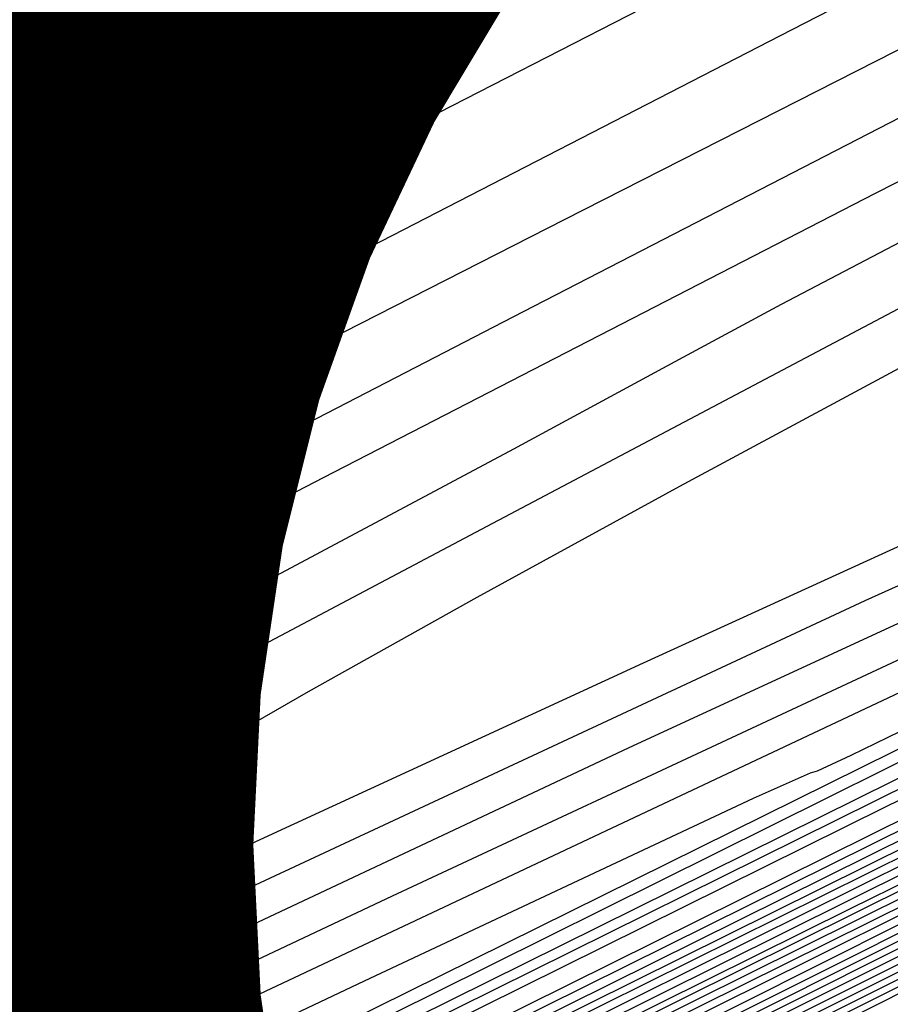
# Model space of a CAD drawing. Extents: x 3249832 to 3255657, y 13789405 to 13793316.
# Tile 71 of 256: x 3255013.8 to 3255018.06, y 13790416.35 to 13790421.16. Entities that reach past the tile are written whole.
import ezdxf

# ---------------------------------------------------------------- set-up
doc = ezdxf.new("R2010")
doc.units = 0
doc.header["$LTSCALE"] = 100
doc.header["$MEASUREMENT"] = 0
for name, color, linetype in [('GRATIO_CON', 10, 'CONTINUOUS'), ('GRATIO_ICON', 7, 'CONTINUOUS'), ('TARGETS_EAST', 7, 'CONTINUOUS')]:
    doc.layers.add(name, color=color, linetype=linetype)

# ---------------------------------------------------------------- blocks, each defined once
blk = doc.blocks.new('Gratio_032316_contours')
at = {"layer": 'GRATIO_CON', "color": 5, "linetype": 'Continuous', "flags": 128}
for points in [[(3254945.1484, 13790381.0696), (3254949.1625, 13790383.059), (3254955.7305, 13790386.3151), (3254966.2664, 13790391.5396), (3254981.2597, 13790398.9753), (3254997.5008, 13790407.0297), (3255010.8557, 13790413.6516), (3255018.269, 13790417.3253), (3255021.0017, 13790418.6771), (3255021.3934, 13790418.869), (3255021.921, 13790419.126), (3255025.6099, 13790420.9256), (3255035.6225, 13790425.8082), (3255053.5506, 13790434.5489), (3255074.7036, 13790444.8611), (3255092.8199, 13790453.6928), (3255103.1892, 13790458.7465)], [(3254946.1838, 13790381.4123), (3254947.0823, 13790381.9304), (3254948.9732, 13790382.9076), (3254952.2901, 13790384.5656), (3254957.4129, 13790387.1059), (3254964.6024, 13790390.6688), (3254973.6448, 13790395.1509), (3254984.2075, 13790400.3876), (3254995.7068, 13790406.0898), (3255006.5545, 13790411.4692), (3255014.911, 13790415.6127), (3255019.484, 13790417.8788), (3255021.1695, 13790418.713), (3255021.4109, 13790418.8323), (3255021.9088, 13790419.0767), (3255025.3943, 13790420.7787), (3255034.8558, 13790425.3938), (3255051.8091, 13790433.6599), (3255071.8786, 13790443.4442), (3255089.216, 13790451.8965), (3255099.4042, 13790456.8624), (3255103.7521, 13790458.9719)], [(3254944.7499, 13790380.4437), (3254947.9407, 13790382.0523), (3254950.5535, 13790383.3953), (3254951.9826, 13790384.1763), (3254952.9075, 13790384.7152), (3254954.329, 13790385.486), (3254957.1773, 13790386.9338), (3254962.1008, 13790389.3863), (3254969.6775, 13790393.1422), (3254980.0423, 13790398.2787), (3254991.5591, 13790403.9866), (3255002.1485, 13790409.2356), (3255010.1539, 13790413.2043), (3255015.6081, 13790415.9087), (3255018.9663, 13790417.5737), (3255020.6989, 13790418.4324), (3255021.3374, 13790418.749), (3255021.4284, 13790418.7956), (3255021.8967, 13790419.0273), (3255025.1787, 13790420.6318), (3255034.0892, 13790424.9794), (3255050.0676, 13790432.7709)], [(3254945.0128, 13790380.5346), (3254948.7423, 13790382.4014), (3254952.94, 13790384.5118), (3254956.4013, 13790386.2753), (3254958.3386, 13790387.3037), (3254959.6313, 13790388.018), (3254961.5757, 13790389.0416), (3254965.3232, 13790390.9311), (3254971.4451, 13790393.9759), (3254980.368, 13790398.3984), (3254991.9844, 13790404.155), (3255004.0517, 13790410.1357), (3255013.7933, 13790414.9644), (3255019.1789, 13790417.6349), (3255021.1628, 13790418.6202), (3255021.4455, 13790418.7636), (3255021.8843, 13790418.9818), (3255024.963, 13790420.4872), (3255033.3225, 13790424.5661), (3255048.326, 13790431.8822), (3255066.2286, 13790440.6106)], [(3254946.0595, 13790380.94), (3254947.7717, 13790381.8299), (3254951.2231, 13790383.5629), (3254956.7272, 13790386.3167), (3254962.9385, 13790389.4308), (3254968.097, 13790392.0352), (3254971.0506, 13790393.5584), (3254973.0789, 13790394.6237), (3254976.0692, 13790396.1528), (3254981.4326, 13790398.8354), (3254988.6749, 13790402.4319), (3254996.8253, 13790406.4705), (3255004.9268, 13790410.4847), (3255012.0767, 13790414.0291), (3255017.3857, 13790416.6636), (3255020.6466, 13790418.2826), (3255024.3802, 13790420.1183), (3255031.7891, 13790423.7373), (3255044.8429, 13790430.1043), (3255060.5787, 13790437.7769)], [(3254954.3283, 13790385.077), (3254960.7196, 13790388.2744), (3254967.9377, 13790391.8903), (3254973.9449, 13790394.9152), (3254977.4066, 13790396.6858), (3254979.8026, 13790397.9265), (3254983.3159, 13790399.7084), (3254989.4873, 13790402.7876), (3254997.2897, 13790406.66), (3255005.054, 13790410.5066), (3255011.3981, 13790413.6495), (3255016.0893, 13790415.9754), (3255019.1824, 13790417.5119), (3255021.1616, 13790418.4965), (3255024.2305, 13790420.0051), (3255031.0224, 13790423.3233), (3255043.1014, 13790429.2154), (3255057.7537, 13790436.3601)], [(3254957.4334, 13790386.5912), (3254964.712, 13790390.232), (3254972.937, 13790394.3499), (3254979.7927, 13790397.7951), (3254983.7627, 13790399.8132), (3254986.5264, 13790401.2294), (3254990.5626, 13790403.264), (3254997.542, 13790406.7397), (3255005.9046, 13790410.888), (3255013.2826, 13790414.5427), (3255017.8693, 13790416.8145), (3255020.102, 13790417.9219), (3255020.979, 13790418.3605), (3255021.6765, 13790418.7106), (3255024.0808, 13790419.8921), (3255030.2558, 13790422.9094), (3255041.3599, 13790428.3266), (3255054.9287, 13790434.9433)], [(3254955.4199, 13790385.5376), (3254960.5386, 13790388.1053), (3254968.7045, 13790392.1897), (3254977.9362, 13790396.8094), (3254985.6405, 13790400.6751), (3254990.0725, 13790402.9177), (3254992.881, 13790404.3494), (3254996.5632, 13790406.2026), (3255002.8275, 13790409.3208), (3255010.2267, 13790412.9921), (3255016.5248, 13790416.1155), (3255020.3388, 13790418.0089), (3255023.6991, 13790419.6651), (3255029.4889, 13790422.4959), (3255039.6183, 13790427.4378), (3255052.1037, 13790433.5265)], [(3254957.4297, 13790386.4314), (3254960.5188, 13790388.0094), (3254966.7489, 13790391.1336), (3254976.6893, 13790396.105), (3254987.9347, 13790401.7284), (3254997.3362, 13790406.435), (3255002.6527, 13790409.1072), (3255005.2736, 13790410.4327), (3255007.4963, 13790411.5508), (3255011.0251, 13790413.3074), (3255015.193, 13790415.3759), (3255018.7404, 13790417.1364), (3255020.9591, 13790418.2393), (3255023.3473, 13790419.4162), (3255027.9549, 13790421.6693), (3255036.0899, 13790425.6385), (3255046.0933, 13790430.5169), (3255055.5641, 13790435.1357)], [(3254958.3308, 13790386.7686), (3254959.7037, 13790387.5297), (3254963.0682, 13790389.2453), (3254969.8541, 13790392.6478), (3254980.6818, 13790398.0626), (3254992.934, 13790404.1879), (3255003.1841, 13790409.315), (3255008.9428, 13790412.2019), (3255011.4699, 13790413.4744), (3255012.9628, 13790414.2249), (3255015.1239, 13790415.3007), (3255017.6762, 13790416.5678), (3255019.8482, 13790417.6468), (3255021.2692, 13790418.3545), (3255023.1714, 13790419.2918), (3255027.1879, 13790421.256), (3255034.3442, 13790424.7478), (3255043.2355, 13790429.084), (3255051.8492, 13790433.2852)], [(3254959.6791, 13790386.7613), (3254959.6092, 13790386.9067), (3254959.611, 13790387.087), (3254959.8424, 13790387.3637), (3254960.4928, 13790387.8124), (3254961.9777, 13790388.6279), (3254965.6176, 13790390.4812), (3254972.9593, 13790394.1619), (3254984.6742, 13790400.0203), (3254997.9332, 13790406.6474), (3255009.0319, 13790412.1949), (3255015.2328, 13790415.2966), (3255017.6663, 13790416.516), (3255018.4294, 13790416.899), (3255019.2226, 13790417.294), (3255020.1594, 13790417.7597), (3255020.9561, 13790418.1572), (3255021.5793, 13790418.4697), (3255022.9955, 13790419.1674), (3255026.4209, 13790420.8426), (3255032.5984, 13790423.8572), (3255040.3776, 13790427.6512), (3255048.1343, 13790431.4346), (3255054.5723, 13790434.5767)], [(3254975.6103, 13790395.4493), (3254987.6404, 13790401.4656), (3255001.2319, 13790408.2593), (3255012.603, 13790413.9435), (3255019.0861, 13790417.1854), (3255022.469, 13790418.8683), (3255025.6538, 13790420.4295), (3255030.8527, 13790422.9665), (3255037.5197, 13790426.2183), (3255044.4194, 13790429.5841), (3255050.5407, 13790432.5721)], [(3254979.6582, 13790397.3971), (3254990.739, 13790402.9398), (3255003.1346, 13790409.136), (3255013.4641, 13790414.299), (3255019.3045, 13790417.2192), (3255022.0667, 13790418.5953), (3255024.1196, 13790419.6031), (3255027.3611, 13790421.1852), (3255031.8039, 13790423.3526), (3255036.9895, 13790425.8831), (3255042.4776, 13790428.5629), (3255047.9009, 13790431.2123), (3255052.9106, 13790433.66)], [(3254974.7197, 13790394.8774), (3254981.6822, 13790398.3711), (3254992.2882, 13790403.6769), (3255004.086, 13790409.5744), (3255013.8946, 13790414.4768), (3255019.4137, 13790417.2362), (3255021.8655, 13790418.4589), (3255023.3525, 13790419.1899), (3255025.6153, 13790420.2946), (3255028.9461, 13790421.9198), (3255033.2746, 13790424.0326), (3255038.446, 13790426.5583), (3255043.9658, 13790429.2551), (3255049.2546, 13790431.8392)], [(3254976.9488, 13790395.9532), (3254983.7061, 13790399.345), (3254993.8375, 13790404.4141), (3255005.0373, 13790410.0128), (3255014.3251, 13790414.6546), (3255019.5229, 13790417.2531), (3255021.6642, 13790418.3224), (3255022.5854, 13790418.7767), (3255023.8696, 13790419.404), (3255026.0882, 13790420.4869), (3255029.5597, 13790422.1821), (3255034.4145, 13790424.5537), (3255040.0307, 13790427.2979), (3255045.5987, 13790430.0184), (3255050.4178, 13790432.3721)], [(3254979.1778, 13790397.029), (3254985.7301, 13790400.319), (3254995.3868, 13790405.1513), (3255005.9887, 13790410.4513), (3255014.7555, 13790414.8325), (3255019.7603, 13790417.3328), (3255022.4892, 13790418.6874), (3255025.2815, 13790420.056), (3255029.8977, 13790422.3123), (3255035.7826, 13790425.188), (3255041.8018, 13790428.129), (3255046.9883, 13790430.6621), (3255051.0438, 13790432.6385)], [(3254979.8729, 13790397.2656), (3254983.636, 13790399.1807), (3254989.778, 13790402.2669), (3254998.4853, 13790406.6256), (3255007.8912, 13790411.3286), (3255015.6159, 13790415.1896), (3255019.9909, 13790417.3765), (3255022.1929, 13790418.4723), (3255024.1101, 13790419.4138), (3255027.2241, 13790420.9366), (3255031.3895, 13790422.9725), (3255036.0546, 13790425.2518), (3255040.6765, 13790427.5092), (3255044.7492, 13790429.4948), (3255047.7759, 13790430.9631), (3255047.7759, 13790430.9631), (3255049.4286, 13790431.75)], [(3254979.9511, 13790397.2062), (3254982.1068, 13790398.3439), (3254985.865, 13790400.2566), (3254991.8019, 13790403.2408), (3255000.0345, 13790407.3628), (3255008.8425, 13790411.7672), (3255016.0461, 13790415.3682), (3255020.106, 13790417.3985), (3255022.0446, 13790418.365), (3255023.5243, 13790419.0929), (3255025.8871, 13790420.249), (3255029.1929, 13790421.8649), (3255033.1809, 13790423.8134), (3255037.5205, 13790425.9328), (3255041.6019, 13790427.923), (3255044.7453, 13790429.4492), (3255044.7453, 13790429.4492), (3255046.4745, 13790430.2756), (3255047.1264, 13790430.5616), (3255047.2415, 13790430.5654), (3255047.3912, 13790430.561), (3255048.2701, 13790430.8857), (3255050.604, 13790431.8925)]]:
    blk.add_lwpolyline(points, dxfattribs=at)
at = {"layer": 'GRATIO_CON', "color": 1, "linetype": 'Continuous', "flags": 128}
for points in [[(3254945.0447, 13790381.2579), (3254946.3879, 13790381.8472), (3254948.9065, 13790383.0543), (3254954.1677, 13790385.6465), (3254963.9971, 13790390.5175), (3254979.1478, 13790398.0306), (3254996.0824, 13790406.4286), (3255010.1907, 13790413.4236), (3255018.044, 13790417.3144), (3255020.9392, 13790418.7456), (3255021.3546, 13790418.9482), (3255021.8369, 13790419.187), (3255025.2062, 13790420.8624), (3255034.3512, 13790425.409), (3255050.7152, 13790433.5444), (3255069.9604, 13790443.1203), (3255086.3039, 13790451.2714), (3255095.4313, 13790455.8583), (3255098.902, 13790457.6441), (3255099.7442, 13790458.1174), (3255100.4367, 13790458.5007), (3255101.2622, 13790458.9517), (3255101.9542, 13790459.3619)], [(3254953.2307, 13790386.1728), (3254956.146, 13790387.49), (3254957.8154, 13790388.163), (3254958.5062, 13790388.3415), (3254958.7466, 13790388.308), (3254959.0886, 13790388.3534), (3254960.1784, 13790388.8006), (3254962.6861, 13790389.9806), (3254967.192, 13790392.1786), (3254973.9172, 13790395.497), (3254982.9932, 13790399.9923), (3254994.1319, 13790405.5143), (3255005.368, 13790411.0858), (3255014.3168, 13790415.5226), (3255019.2507, 13790417.9671), (3255021.0694, 13790418.8669), (3255021.3299, 13790418.9958), (3255021.7471, 13790419.2059), (3255024.6691, 13790420.6627), (3255032.602, 13790424.6097), (3255046.7981, 13790431.6691), (3255063.4941, 13790439.9771)], [(3254978.9843, 13790398.114), (3254985.4775, 13790401.303), (3254993.6668, 13790405.3476), (3255001.9893, 13790409.4672), (3255009.1159, 13790412.9981), (3255014.6536, 13790415.743), (3255018.443, 13790417.6217), (3255020.4573, 13790418.6198), (3255021.1996, 13790418.9882), (3255021.3051, 13790419.0434), (3255021.6574, 13790419.2249), (3255024.132, 13790420.463), (3255030.8529, 13790423.8104), (3255042.8811, 13790429.7937), (3255057.0279, 13790436.8339)], [(3255034.6075, 13790430.2636), (3255031.7161, 13790428.9141), (3255028.1284, 13790427.2383), (3255024.4891, 13790425.537), (3255021.5843, 13790424.1755), (3255019.984, 13790423.4193), (3255019.3963, 13790423.1352), (3255019.3132, 13790423.0903), (3255019.2841, 13790423.0754), (3255019.0855, 13790422.9752), (3255018.5509, 13790422.6981), (3255017.5972, 13790422.1971), (3255016.4744, 13790421.6031), (3255015.5157, 13790421.0918), (3255015.5157, 13790421.0918), (3255014.7566, 13790420.684), (3255013.0407, 13790419.7811), (3255008.9137, 13790417.6298), (3255001.5312, 13790413.7933)], [(3254977.1814, 13790397.9159), (3254983.2417, 13790400.7559), (3254986.6534, 13790402.3118), (3254987.9503, 13790402.8484), (3254988.2105, 13790402.8939), (3254988.5283, 13790402.9858), (3254990.0645, 13790403.6974), (3254993.9963, 13790405.611), (3255000.9046, 13790409.0133), (3255008.9853, 13790413.0081), (3255015.8381, 13790416.4036), (3255019.9544, 13790418.4499), (3255023.3927, 13790420.1658), (3255029.1034, 13790423.0121), (3255038.9639, 13790427.9186), (3255050.5616, 13790433.6908)], [(3255050.855, 13790437.1762), (3255043.9824, 13790433.9649), (3255036.8526, 13790430.6246), (3255030.6015, 13790427.7018), (3255025.6385, 13790425.3869), (3255022.1911, 13790423.781), (3255020.3519, 13790422.9234), (3255019.6744, 13790422.6068), (3255019.577, 13790422.5622), (3255019.5751, 13790422.5652), (3255019.5726, 13790422.5693), (3255019.5704, 13790422.5727), (3255019.5689, 13790422.5745), (3255019.5671, 13790422.5771), (3255019.5632, 13790422.5835), (3255019.5632, 13790422.5835), (3255019.4174, 13790422.5236), (3255018.4359, 13790422.033), (3255015.7865, 13790420.6738), (3255010.9702, 13790418.1836), (3255004.8201, 13790415.0005), (3254998.5023, 13790411.738)], [(3255001.1321, 13790409.6589), (3255010.3375, 13790414.0218), (3255015.4914, 13790416.4607), (3255017.3944, 13790417.3552), (3255017.6743, 13790417.4797), (3255017.7084, 13790417.4895), (3255017.873, 13790417.5658), (3255018.2942, 13790417.7708), (3255019.0344, 13790418.1353), (3255019.9003, 13790418.5635), (3255020.6348, 13790418.9277), (3255021.0452, 13790419.1323), (3255021.1964, 13790419.2097), (3255021.2175, 13790419.2242), (3255021.3789, 13790419.3099), (3255022.5154, 13790419.8807), (3255025.603, 13790421.42), (3255031.1292, 13790424.1698), (3255037.629, 13790427.4047), (3255043.149, 13790430.1579), (3255046.3388, 13790431.7615), (3255048.2604, 13790432.7455), (3255050.5788, 13790433.9389)], [(3255034.6474, 13790428.8172), (3255032.8106, 13790427.9836), (3255029.5787, 13790426.4809), (3255025.7476, 13790424.6854), (3255022.4823, 13790423.1494), (3255020.6572, 13790422.288), (3255019.9853, 13790421.9684), (3255019.8895, 13790421.921), (3255019.8327, 13790421.8924), (3255019.4391, 13790421.6941), (3255018.3732, 13790421.1541), (3255018.3732, 13790421.1541), (3255016.4677, 13790420.1855), (3255014.2282, 13790419.0431), (3255012.3287, 13790418.0668), (3255011.1319, 13790417.439), (3255009.7569, 13790416.7105), (3255007.0113, 13790415.2746), (3255002.1862, 13790412.7691)], [(3255037.0541, 13790429.5594), (3255032.3923, 13790427.3866), (3255028.2851, 13790425.4758), (3255025.2421, 13790424.0634), (3255023.5819, 13790423.2967), (3255022.8608, 13790422.9673), (3255022.4443, 13790422.7774), (3255021.8399, 13790422.4964), (3255021.1235, 13790422.1607), (3255020.5129, 13790421.8735), (3255020.1716, 13790421.7125), (3255020.0454, 13790421.6534), (3255020.0261, 13790421.6464), (3255020.0233, 13790421.6497), (3255020.0197, 13790421.6543), (3255020.0163, 13790421.6589), (3255019.8749, 13790421.5913), (3255018.9028, 13790421.0932), (3255016.2679, 13790419.7348), (3255011.5546, 13790417.2994), (3255006.0099, 13790414.422), (3255001.2973, 13790411.9507)], [(3254996.2565, 13790407.5412), (3255006.0583, 13790412.1768), (3255014.4705, 13790416.158), (3255019.1849, 13790418.3794), (3255020.9272, 13790419.1878), (3255021.1818, 13790419.2935), (3255021.1818, 13790419.2935), (3255021.1857, 13790419.2877), (3255021.1871, 13790419.2869), (3255021.1871, 13790419.289), (3255021.2852, 13790419.3413), (3255021.976, 13790419.6882), (3255023.8528, 13790420.6239), (3255027.2119, 13790422.2954), (3255031.1627, 13790424.2617), (3255034.518, 13790425.9352), (3255036.5203, 13790426.9422), (3255038.1321, 13790427.7657), (3255040.7457, 13790429.1032), (3255045.2553, 13790431.4019), (3255050.5611, 13790434.1099)], [(3255036.984, 13790429.2433), (3255032.617, 13790427.2065), (3255028.3734, 13790425.2237), (3255025.0552, 13790423.6751), (3255022.72, 13790422.5888), (3255021.2394, 13790421.905), (3255020.3867, 13790421.5138), (3255019.5427, 13790421.1037), (3255017.9897, 13790420.3132), (3255015.2885, 13790418.9221), (3255012.1126, 13790417.2757), (3255009.4138, 13790415.8606), (3255007.8185, 13790414.9976), (3255006.6521, 13790414.343), (3255004.9144, 13790413.3871), (3255001.9346, 13790411.7894)], [(3255000.7861, 13790409.8744), (3255008.7579, 13790413.6367), (3255015.6283, 13790416.8775), (3255019.4867, 13790418.6772), (3255020.9191, 13790419.3193), (3255021.1358, 13790419.3881), (3255021.1457, 13790419.3701), (3255021.1514, 13790419.3603), (3255021.1544, 13790419.3562), (3255021.1544, 13790419.3562), (3255021.1907, 13790419.3726), (3255021.4365, 13790419.4952), (3255022.1026, 13790419.8275), (3255023.2945, 13790420.4208), (3255024.6965, 13790421.1187), (3255025.887, 13790421.7125), (3255026.7018, 13790422.1228), (3255028.0038, 13790422.786), (3255030.9127, 13790424.2674), (3255036.0584, 13790426.8854), (3255042.1109, 13790429.9696), (3255047.2502, 13790432.6025), (3255050.1119, 13790434.0965)], [(3255034.2769, 13790427.6798), (3255032.5598, 13790426.8952), (3255029.4699, 13790425.4597), (3255025.8273, 13790423.7599), (3255022.7276, 13790422.3127), (3255020.9928, 13790421.5058), (3255020.3509, 13790421.2115), (3255020.2559, 13790421.1731), (3255020.2329, 13790421.1663), (3255020.09, 13790421.0962), (3255019.7063, 13790420.9004), (3255019.0209, 13790420.5474), (3255018.2151, 13790420.1296), (3255017.5304, 13790419.7706), (3255017.0494, 13790419.5113), (3255016.2198, 13790419.063), (3255014.3305, 13790418.0543), (3255010.9721, 13790416.2721), (3255006.9411, 13790414.1349), (3255003.3361, 13790412.2197)], [(3255000.3639, 13790409.9022), (3255005.3156, 13790412.2078), (3255011.4567, 13790415.098), (3255016.7836, 13790417.6018), (3255016.7836, 13790417.6018), (3255019.7828, 13790418.986), (3255020.9014, 13790419.4692), (3255021.0767, 13790419.5081), (3255021.0899, 13790419.4827), (3255021.0988, 13790419.4662), (3255021.1049, 13790419.4553), (3255021.1097, 13790419.4473), (3255021.1131, 13790419.4418), (3255021.115, 13790419.4393), (3255021.2568, 13790419.5116), (3255022.2465, 13790420.017), (3255024.9339, 13790421.3855), (3255029.7438, 13790423.8322), (3255035.4011, 13790426.7135)], [(3255021.985, 13790421.3548), (3255020.9334, 13790420.8974), (3255020.5435, 13790420.7326), (3255020.485, 13790420.7131), (3255020.4604, 13790420.7041), (3255020.3037, 13790420.6232), (3255019.8815, 13790420.4006), (3255019.1104, 13790419.9924), (3255018.1058, 13790419.4574), (3255017.0329, 13790418.8799), (3255016.041, 13790418.3368), (3255015.215, 13790417.875), (3255014.6237, 13790417.5339), (3255014.2826, 13790417.3234), (3255013.9934, 13790417.1349), (3255013.5045, 13790416.8302)], [(3255012.5962, 13790416.085), (3255014.3748, 13790416.8742), (3255016.8557, 13790418.018), (3255019.099, 13790419.0415), (3255019.099, 13790419.0415), (3255020.3858, 13790419.5839), (3255020.8825, 13790419.7395), (3255020.9768, 13790419.7164), (3255020.9925, 13790419.6865), (3255020.998, 13790419.677), (3255020.9979, 13790419.6784), (3255021.0481, 13790419.7094), (3255021.4095, 13790419.8992), (3255022.3946, 13790420.4048), (3255024.1595, 13790421.3047)]]:
    blk.add_lwpolyline(points, dxfattribs=at)
at = {"layer": 'GRATIO_ICON', "color": 7, "linetype": 'Continuous', "flags": 128}
for points in [[(3254945.2222, 13790380.594), (3254948.1179, 13790382.0487), (3254952.7347, 13790384.359), (3254957.9392, 13790386.9713), (3254962.2492, 13790389.1553), (3254964.6946, 13790390.4311), (3254966.3551, 13790391.3209), (3254968.8224, 13790392.5972), (3254973.3779, 13790394.8833), (3254980.06, 13790398.2039), (3254988.5967, 13790402.4345), (3254998.4556, 13790407.3199), (3255008.0641, 13790412.0827), (3255015.589, 13790415.8152), (3255020.1317, 13790418.0687), (3255024.5299, 13790420.2316), (3255032.5558, 13790424.1512), (3255046.5845, 13790430.9931), (3255063.4037, 13790439.1938)], [(3254957.9694, 13790386.7735), (3254963.6438, 13790389.6195), (3254972.6969, 13790394.1473), (3254982.9355, 13790399.2689), (3254991.4884, 13790403.5551), (3254996.3626, 13790406.0124), (3254999.0773, 13790407.3911), (3255002.0297, 13790408.8767), (3255006.9263, 13790411.3141), (3255012.7099, 13790414.184), (3255017.6326, 13790416.6259), (3255020.6489, 13790418.1241), (3255023.5232, 13790419.5407), (3255028.7219, 13790422.0826), (3255037.8766, 13790426.5492), (3255049.2787, 13790432.1097)], [(3254977.6343, 13790396.4232), (3254989.1897, 13790402.2026), (3255002.1833, 13790408.6975), (3255013.0336, 13790414.1211), (3255019.1953, 13790417.2022), (3255022.2679, 13790418.7317), (3255024.8867, 13790420.0162), (3255029.1069, 13790422.0759), (3255034.6618, 13790424.7855), (3255040.7045, 13790427.7336), (3255046.5092, 13790430.5675), (3255051.836, 13790433.1696)], [(3254980.2481, 13790399.5758), (3254989.1568, 13790403.7874), (3254996.7896, 13790407.3888), (3255001.0724, 13790409.3862), (3255002.6724, 13790410.1018), (3255002.9424, 13790410.1868), (3255003.1184, 13790410.2376), (3255003.9688, 13790410.6315), (3255006.1452, 13790411.6908), (3255009.9695, 13790413.574), (3255014.443, 13790415.7847), (3255018.2373, 13790417.6624), (3255020.3567, 13790418.7123), (3255021.1374, 13790419.1009), (3255021.248, 13790419.1601), (3255021.4727, 13790419.2788), (3255023.0548, 13790420.0731), (3255027.3532, 13790422.2161), (3255035.0466, 13790426.0442), (3255044.0953, 13790430.5478), (3255051.78, 13790434.3806)], [(3255049.2001, 13790435.8429), (3255047.9545, 13790435.3167), (3255046.4339, 13790434.667), (3255043.1769, 13790433.1898), (3255037.3174, 13790430.4654), (3255030.3714, 13790427.2111), (3255024.4506, 13790424.4285), (3255021.1405, 13790422.8705), (3255019.9214, 13790422.295), (3255019.7477, 13790422.2111), (3255019.7478, 13790422.2098), (3255019.7472, 13790422.21), (3255019.7455, 13790422.2123), (3255019.7082, 13790422.1993), (3255019.4634, 13790422.0798), (3255018.805, 13790421.7446), (3255018.805, 13790421.7446), (3255017.5251, 13790421.0849), (3255015.4092, 13790419.9955), (3255012.2406, 13790418.3717), (3255008.0155, 13790416.2142), (3255003.5788, 13790413.9455), (3254999.988, 13790412.0935)], [(3254977.6389, 13790396.1873), (3254981.4069, 13790398.1049), (3254987.754, 13790401.2929), (3254996.936, 13790405.8885), (3255006.94, 13790410.8899), (3255015.1858, 13790415.011), (3255019.8757, 13790417.3545), (3255022.3411, 13790418.5796), (3255024.6959, 13790419.7346), (3255028.561, 13790421.6242), (3255033.5861, 13790424.0801), (3255038.9282, 13790426.6903), (3255043.8324, 13790429.0856), (3255047.8965, 13790431.0667), (3255050.8066, 13790432.4769)], [(3255035.0706, 13790427.4361), (3255032.9984, 13790426.5791), (3255030.5536, 13790425.5238), (3255028.4689, 13790424.6123), (3255027.2951, 13790424.1026), (3255026.8536, 13790423.9182), (3255026.7833, 13790423.8991), (3255026.7431, 13790423.8925), (3255026.4707, 13790423.776), (3255025.7238, 13790423.4346), (3255024.3796, 13790422.8102), (3255022.7949, 13790422.0709), (3255021.4463, 13790421.4419), (3255020.621, 13790421.0545), (3255019.8489, 13790420.6669), (3255018.4704, 13790419.9434), (3255016.0615, 13790418.6704), (3255013.1395, 13790417.122)], [(3255009.8452, 13790414.541), (3255014.1561, 13790416.5582), (3255017.941, 13790418.3222), (3255017.941, 13790418.3222), (3255020.0838, 13790419.2858), (3255020.8918, 13790419.6045), (3255021.0282, 13790419.6092), (3255021.0459, 13790419.5753), (3255021.0563, 13790419.5559), (3255021.0607, 13790419.5485), (3255021.1572, 13790419.5995), (3255021.8314, 13790419.9505), (3255023.6658, 13790420.8916), (3255026.9521, 13790422.5674), (3255030.8186, 13790424.5382), (3255034.1026, 13790426.2183)]]:
    blk.add_lwpolyline(points, dxfattribs=at)

msp = doc.modelspace()

# ---------------------------------------------------------------- linework, layer by layer
at = {"layer": 'TARGETS_EAST', "color": 1, "const_width": 2.5}
msp.add_lwpolyline([(3255013.6969, 13790417.127, 1), (3255031.1969, 13790417.127, 1)], format="xyb", close=True, dxfattribs=at)

# ---------------------------------------------------------------- block references
at = {"layer": 'TARGETS_EAST'}
msp.add_blockref('Gratio_032316_contours', (0, 0), dxfattribs=at)

doc.saveas('drawing.dxf')
